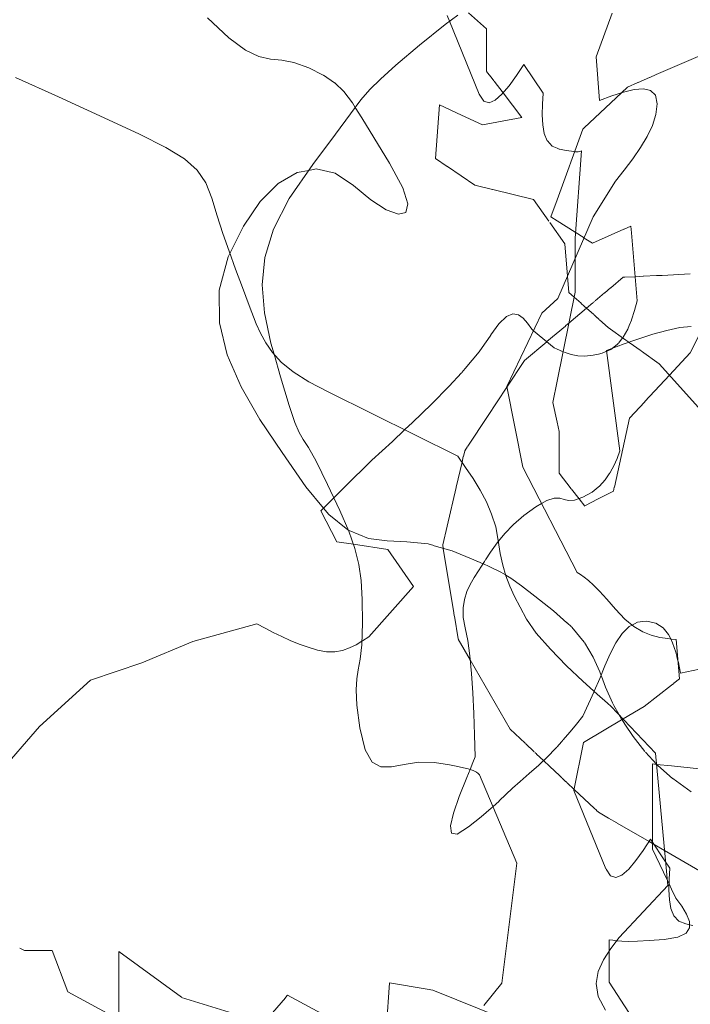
# Model space of a CAD drawing. Header units: millimetres. Extents: x -46876 to 9452, y -13755 to 24767.
# Tile 4 of 55: x -43355 to -40016, y 10719 to 15624. Entities that reach past the tile are written whole.
import ezdxf

# ---------------------------------------------------------------- set-up
doc = ezdxf.new("R2010")
doc.units = ezdxf.units.MM
doc.layers.add('L-PLNT', color=71, linetype='Continuous', lineweight=9)

# ---------------------------------------------------------------- blocks, each defined once
blk = doc.blocks.new('M_RPC Tree - Deciduous - Siberian Crab Apple - 6_1 Meters-4147369-3D - CAPA')
at = {"layer": 'L-PLNT'}
for p, q in [((-43377, 15336.7), (-43162.9, 15240.1)), ((-43162.9, 15240.1), (-42933.9, 15135.1)), ((-42933.9, 15135.1), (-42758.4, 15053.6)), ((-42758.4, 15053.6), (-42628.2, 14988)), ((-42628.2, 14988), (-42535.2, 14931)), ((-42535.2, 14931), (-42471.5, 14874.8)), ((-42471.5, 14874.8), (-42428.8, 14811.9)), ((-42428.8, 14811.9), (-42399.2, 14734.8)), ((-42399.2, 14734.8), (-42372.2, 14647.7)), ((-42372.2, 14647.7), (-42343, 14559.5)), ((-42343, 14559.5), (-42312.2, 14470.5)), ((-42312.2, 14470.5), (-42279.9, 14380.9)), ((-42279.9, 14380.9), (-42246.5, 14290.8)), ((-42246.5, 14290.8), (-42212.5, 14200.3)), ((-42212.5, 14200.3), (-42178.1, 14109.7)), ((-42178.1, 14109.7), (-42155.9, 14062.3)), ((-40068.4, 14090), (-40132.5, 14076.6)), ((-40011.6, 14095.7), (-40068.4, 14090)), ((-42155.9, 14062.3), (-42130.1, 14014.9)), ((-40277, 14032.8), (-40354.2, 14005.4)), ((-40202.5, 14057), (-40276.9, 14032.8)), ((-40132.5, 14076.6), (-40202.5, 14057)), ((-42130.1, 14014.9), (-42096.9, 13966.9)), ((-40370.8, 13999.3), (-40433, 13976.6)), ((-40354.3, 14005.4), (-40369.6, 13999.8)), ((-42096.9, 13966.9), (-42052.6, 13918.5)), ((-40433, 13976.6), (-40365.9, 13476.3)), ((-42052.6, 13918.5), (-41993.5, 13869.4)), ((-41993.5, 13869.4), (-41916, 13819.4)), ((-41916, 13819.4), (-41816.3, 13768.2)), ((-41816.3, 13768.2), (-41173.1, 13449.4)), ((-41173.1, 13449.4), (-41134.6, 13394.1)), ((-40365.9, 13476.3), (-40380.5, 13438.8)), ((-41134.6, 13394.1), (-41097.2, 13338.1)), ((-40396.6, 13401.9), (-40413, 13371)), ((-40380.5, 13438.8), (-40396.6, 13401.9)), ((-40415.6, 13366.1), (-40439, 13331.9)), ((-40413.6, 13369.9), (-40415.3, 13366.7)), ((-41097.2, 13338.1), (-41062.4, 13281.1)), ((-40474.5, 13295), (-40504.9, 13270.8)), ((-40468.3, 13300), (-40473.7, 13295.6)), ((-40439, 13331.9), (-40468.3, 13300)), ((-41062.4, 13281.1), (-41031.2, 13222.3)), ((-40550.3, 13244.9), (-40592.3, 13229.9)), ((-40504.9, 13270.8), (-40550.3, 13244.9)), ((-41031.2, 13222.3), (-41004.9, 13161.1)), ((-40785, 13198), (-40844.8, 13154.6)), ((-40756.6, 13214.3), (-40785, 13198)), ((-40730.7, 13229.2), (-40756.6, 13214.3)), ((-40693, 13241.3), (-40730.7, 13229.2)), ((-40666.2, 13240.9), (-40693, 13241.3)), ((-40644.5, 13234.4), (-40666.2, 13240.9)), ((-40621.8, 13228.6), (-40643.1, 13234.1)), ((-40592.3, 13229.9), (-40621.8, 13228.6)), ((-41004.9, 13161.1), (-40984.8, 13097.1)), ((-40844.8, 13154.6), (-40895.7, 13110.1)), ((-40984.8, 13097.1), (-40972.1, 13029.7)), ((-40897.8, 13107.9), (-40939.4, 13064.7)), ((-40895.7, 13110.1), (-40897.6, 13108.1)), ((-40939.4, 13064.7), (-40971.5, 13025.6)), ((-40977.2, 13018.6), (-41010.6, 12972.1)), ((-40971.5, 13025.6), (-40977.2, 13018.6)), ((-40972.1, 13029.7), (-40962.2, 12964.7)), ((-41010.6, 12972.1), (-41036, 12932.8)), ((-40962.2, 12964.7), (-40949.5, 12906.8)), ((-41055.4, 12901.7), (-41070, 12878.1)), ((-41041, 12925.1), (-41055, 12902.4)), ((-41036.9, 12931.5), (-41041, 12925.1)), ((-40949.5, 12906.8), (-40933.6, 12853.5)), ((-41070, 12878.1), (-41091.3, 12844.9)), ((-40933.6, 12853.5), (-40914.2, 12802.4)), ((-41111.2, 12810.9), (-41128.1, 12774.9)), ((-41091.3, 12844.9), (-41111.2, 12810.9)), ((-41128.1, 12774.9), (-41140.6, 12736.2)), ((-40914.2, 12802.4), (-40891, 12751.1)), ((-41140.6, 12736.2), (-41147.2, 12693.7)), ((-40891, 12751.1), (-40863.5, 12697)), ((-41147.2, 12693.7), (-41146.5, 12646.6)), ((-40863.5, 12697), (-40831.4, 12637.8)), ((-41146.5, 12646.6), (-41137.1, 12593.8)), ((-40831.4, 12637.8), (-40782.8, 12567.7)), ((-40319.4, 12601.3), (-40305.7, 12608.6)), ((-40305.7, 12608.6), (-40278.7, 12623)), ((-40278.7, 12623), (-40252.1, 12625.9)), ((-40252.1, 12625.9), (-40232.1, 12628.1)), ((-40231.8, 12628.2), (-40188.9, 12617.9)), ((-40186.9, 12617.4), (-40151.6, 12594.6)), ((-41137.1, 12593.8), (-41124.1, 12530.7)), ((-40782.8, 12567.7), (-40712.6, 12487.8)), ((-40386.5, 12519.4), (-40355, 12565.9)), ((-40355, 12565.9), (-40319.4, 12601.3)), ((-40151.6, 12594.6), (-40124.5, 12561.6)), ((-40124.5, 12561.6), (-40113.2, 12539.3)), ((-41124.1, 12530.7), (-41113.9, 12454.3)), ((-40414.8, 12464.7), (-40386.5, 12519.4)), ((-40113.2, 12539.3), (-40103.8, 12520.5)), ((-40103.8, 12520.5), (-40087.9, 12473.4)), ((-40712.6, 12487.8), (-40631.6, 12405.4)), ((-40441.2, 12404.5), (-40414.8, 12464.7)), ((-40087.9, 12473.4), (-40082.9, 12453.1)), ((-41113.9, 12454.3), (-41105.8, 12366.9)), ((-40082.4, 12451.4), (-40077.3, 12430.4)), ((-40077.3, 12430.4), (-40075.2, 12422.2)), ((-40075.2, 12422.2), (-40064.2, 12369)), ((-40064.2, 12369), (-39840, 12415.8)), ((-41105.8, 12366.9), (-41099.5, 12270.8)), ((-40631.6, 12405.4), (-40550.2, 12328.2)), ((-40466.5, 12341.6), (-40441.2, 12404.5)), ((-40550.2, 12328.2), (-40479, 12263.8)), ((-40495, 12278.3), (-40466.5, 12341.6)), ((-41099.5, 12270.8), (-41094.5, 12168.1)), ((-40550.3, 12155.2), (-40495.2, 12277.8)), ((-40479, 12263.8), (-40428.5, 12219.6)), ((-40428.5, 12219.6), (-40409.3, 12203.1)), ((-41094.5, 12168.1), (-41090.4, 12060.9)), ((-40409.3, 12203.1), (-40188.3, 11970.3)), ((-40582.8, 12115), (-40550.3, 12155.2)), ((-40649.1, 12036), (-40616, 12074.8)), ((-40616, 12074.8), (-40614.3, 12076.8)), ((-40613.9, 12077.3), (-40582.8, 12115)), ((-41090.4, 12060.9), (-41086.7, 11951.6)), ((-40668.7, 12014.2), (-40655.4, 12029)), ((-40655.3, 12029), (-40650.6, 12034.3)), ((-40727.3, 11952.3), (-40687.5, 11993.5)), ((-40687.5, 11993.5), (-40680.9, 12000.8)), ((-40679.4, 12002.4), (-40668.9, 12014)), ((-40188.3, 11970.3), (-40128, 11310.4)), ((-41098.3, 11923.7), (-41112.7, 11889)), ((-41086.7, 11951.6), (-41098.1, 11924.1)), ((-40770.7, 11910.5), (-40727.3, 11952.3)), ((-41112.7, 11889), (-41129.1, 11849.3)), ((-40818.5, 11868.2), (-40770.7, 11910.5)), ((-41129.1, 11849.3), (-41166.7, 11753.7)), ((-40900.4, 11795.2), (-40863.4, 11829)), ((-40863.4, 11829), (-40818.5, 11868.2)), ((-40933.8, 11763.6), (-40900.4, 11795.2)), ((-41166.7, 11753.7), (-41194.9, 11671.1)), ((-40999.2, 11703.5), (-40968.1, 11731.5)), ((-40967.2, 11732.4), (-40933.8, 11763.6)), ((-41057, 11653.8), (-41007.7, 11695.9)), ((-41007.7, 11695.9), (-40999.2, 11703.5)), ((-41194.9, 11671.1), (-41209.2, 11608.1)), ((-41120.3, 11602.4), (-41057, 11653.8)), ((-41209.2, 11608.1), (-41204.6, 11571.3)), ((-41176.5, 11567.2), (-41120.3, 11602.4)), ((-41204.6, 11571.3), (-41176.5, 11567.2)), ((-40128, 11310.4), (-40369.2, 11051.3)), ((-40369.2, 11051.3), (-40411.4, 10996.3)), ((-40411.4, 10996.3), (-40448.3, 10940.4)), ((-40448.3, 10940.4), (-40474.6, 10882.7)), ((-40474.6, 10882.7), (-40485.2, 10822.2)), ((-40485.2, 10822.2), (-40474.6, 10758.1)), ((-40474.6, 10758.1), (-40437.7, 10689.5))]:
    blk.add_line(p, q, dxfattribs=at)
blk = doc.blocks.new('M_RPC Tree - Deciduous - Scarlet Oak - 12_5 Meters-4147365-3D - CAPA')
at = {"layer": 'L-PLNT'}
for p, q in [((-42313.7, 15533.1), (-42420.4, 15633.9)), ((-41363.5, 15497.9), (-41237, 15599.8)), ((-41237, 15599.8), (-41172.7, 15647)), ((-42230.6, 15472.7), (-42313.7, 15533.1)), ((-42163.9, 15441.5), (-42230.6, 15472.7)), ((-41481.4, 15397), (-41363.5, 15497.9)), ((-42106.3, 15428.4), (-42163.9, 15441.5)), ((-42050.6, 15422.1), (-42106.3, 15428.4)), ((-41989.3, 15411.2), (-42050.6, 15422.1)), ((-41915.4, 15384.6), (-41989.3, 15411.2)), ((-41843.3, 15347.9), (-41915.4, 15384.6)), ((-41559, 15328.7), (-41481.4, 15397)), ((-41787.8, 15310.5), (-41842.8, 15347.6)), ((-41741.9, 15266.5), (-41786.4, 15309.1)), ((-41612.1, 15276.7), (-41559, 15328.7)), ((-41698.7, 15210.1), (-41741.9, 15266.5)), ((-41656.6, 15224.4), (-41612.1, 15276.7)), ((-41708.2, 15155.7), (-41656.6, 15224.4)), ((-41684.2, 15187.6), (-41698.7, 15210.1)), ((-41651, 15135.7), (-41684.2, 15187.6)), ((-41782.8, 15053.9), (-41708.2, 15155.7)), ((-41591.9, 15037.4), (-41651, 15135.7)), ((-41896.1, 14902.7), (-41782.8, 15053.9)), ((-41514.3, 14909.5), (-41591.9, 15037.4)), ((-42013, 14732.8), (-41896.1, 14902.7)), ((-41974, 14862.6), (-41916.2, 14873.6)), ((-41916.2, 14873.6), (-41878.6, 14880.7)), ((-41878.6, 14880.7), (-41784, 14860)), ((-41447.8, 14786.9), (-41514.3, 14909.5)), ((-42067.7, 14807.7), (-41974, 14862.6)), ((-41784, 14860), (-41692.6, 14798.6)), ((-42157.6, 14718), (-42067.7, 14807.7)), ((-41692.6, 14798.6), (-41606.3, 14726.3)), ((-41422.4, 14706.2), (-41447.8, 14786.9)), ((-42241.3, 14595.6), (-42157.6, 14718)), ((-42090.6, 14581), (-42013, 14732.8)), ((-41606.3, 14726.3), (-41529.9, 14677.2)), ((-41529.9, 14677.2), (-41469.6, 14655)), ((-41431.7, 14663.4), (-41422.4, 14706.2)), ((-41469.6, 14655), (-41431.7, 14663.4)), ((-42308.1, 14459.3), (-42241.3, 14595.6)), ((-42133.8, 14440.3), (-42090.6, 14581)), ((-42361.3, 14276.9), (-42316.4, 14442.4)), ((-42316.4, 14442.4), (-42308.1, 14459.3)), ((-42147.2, 14303.5), (-42133.8, 14440.3)), ((-42360.6, 14114.9), (-42361.3, 14276.9)), ((-42135.8, 14163.5), (-42147.2, 14303.5)), ((-42104.2, 14013.2), (-42135.8, 14163.5)), ((-42321.8, 13954.7), (-42360.6, 14114.9)), ((-42088.7, 13958), (-42104.2, 14013.2)), ((-42252.7, 13796), (-42321.8, 13954.7)), ((-42057.2, 13845.6), (-42088.7, 13958)), ((-42013.6, 13702.6), (-42057.2, 13845.6)), ((-42158.8, 13632.9), (-42252.1, 13794.7)), ((-41984.5, 13617.1), (-42013.6, 13702.6)), ((-42049, 13467.9), (-42158.8, 13632.9)), ((-41963.3, 13567.8), (-41984.5, 13617.1)), ((-41943.1, 13533.5), (-41963.3, 13567.8)), ((-41917.2, 13493.1), (-41943.1, 13533.5)), ((-41879.1, 13425.5), (-41917.2, 13493.1)), ((-41930.2, 13297.8), (-42049, 13467.9)), ((-41821.8, 13309.3), (-41879.1, 13425.5)), ((-41842.5, 13190.8), (-41930.2, 13297.8)), ((-41761.5, 13178.8), (-41821.8, 13309.3)), ((-41816.6, 13159.1), (-41842.5, 13190.8)), ((-41720.4, 13083.4), (-41816.6, 13159.1)), ((-41717, 13075.6), (-41761.5, 13178.8)), ((-41714.5, 13078.8), (-41720.4, 13083.4)), ((-41685.9, 12989.6), (-41717, 13075.6)), ((-41618.8, 13040.3), (-41714.5, 13078.8)), ((-41524.7, 13027.3), (-41618.8, 13040.3)), ((-41427.3, 13023.5), (-41524.7, 13027.3)), ((-41321.4, 13012.4), (-41427, 13023.4)), ((-41292.9, 13004.1), (-41321.4, 13012.4)), ((-41202.4, 12977.8), (-41292, 13003.8)), ((-41665.9, 12910.9), (-41685.9, 12989.6)), ((-41094.2, 12933.5), (-41202.4, 12977.8)), ((-41654.6, 12829.6), (-41665.9, 12910.9)), ((-41074.7, 12925.2), (-41094.2, 12933.5)), ((-41048, 12913.8), (-41073.2, 12924.5)), ((-41016.6, 12900.3), (-41046.3, 12913)), ((-40958.5, 12871.9), (-41016.6, 12900.3)), ((-40935.2, 12857.9), (-40958.5, 12871.9)), ((-40908.7, 12841.9), (-40934.9, 12857.7)), ((-41649.6, 12735.7), (-41654.6, 12829.6)), ((-40856, 12804.2), (-40908.7, 12841.9)), ((-40789.3, 12752.3), (-40856, 12804.2)), ((-41648.4, 12619.2), (-41649.6, 12735.7)), ((-40697.4, 12680.1), (-40789.3, 12752.3)), ((-40630.1, 12620.2), (-40697.4, 12680.1)), ((-41651.7, 12510.7), (-41648.4, 12619.2)), ((-40606.9, 12599.5), (-40629.2, 12619.4)), ((-40544, 12523.8), (-40606, 12598.7)), ((-41659.5, 12437.8), (-41651.7, 12510.7)), ((-40499, 12448.2), (-40542.6, 12522.2)), ((-41668.9, 12385.8), (-41659.5, 12437.8)), ((-40466.9, 12374.7), (-40499, 12448.2)), ((-41676.7, 12340.2), (-41668.9, 12385.8)), ((-40460.1, 12357.4), (-40466.9, 12374.7)), ((-41680, 12286.4), (-41676.7, 12340.2)), ((-40459, 12354.4), (-40460.1, 12357.4)), ((-40437.8, 12299.6), (-40458.7, 12353.7)), ((-41675.7, 12209.7), (-41680, 12286.4)), ((-40403.6, 12220.7), (-40437.8, 12299.6)), ((-40396.5, 12208.2), (-40403.6, 12220.7)), ((-41660.8, 12095.6), (-41675.7, 12209.7)), ((-40372.4, 12165.3), (-40396, 12207.3)), ((-40370.9, 12162.6), (-40372.2, 12165)), ((-40356.4, 12136.8), (-40370.9, 12162.6)), ((-40341.7, 12114.9), (-40355.8, 12135.8)), ((-41635, 11986.4), (-41660.8, 12095.6)), ((-40299.5, 12052.5), (-40341.1, 12114)), ((-40241.9, 11978), (-40299.5, 12052.5)), ((-41600.1, 11926.1), (-41635, 11986.4)), ((-40183.3, 11914.9), (-40239.1, 11974.9)), ((-41556.1, 11902.2), (-41600.1, 11926.1)), ((-41369.5, 11925.5), (-41440.8, 11914.3)), ((-41289.1, 11923.6), (-41369.5, 11925.5)), ((-41215, 11911.7), (-41289.1, 11923.6)), ((-41503, 11902.4), (-41556.1, 11902.2)), ((-41440.8, 11914.3), (-41503, 11902.4)), ((-41172.7, 11903.6), (-41215, 11911.7)), ((-41160.4, 11901.3), (-41172.7, 11903.6)), ((-41122.1, 11892.1), (-41160.4, 11901.3)), ((-41096.7, 11883.8), (-41122.1, 11892.1)), ((-41081.1, 11876.2), (-41096.7, 11883.8)), ((-41072, 11869.1), (-41081.1, 11876.2)), ((-40178.1, 11909.2), (-40182.9, 11914.4)), ((-40104.3, 11844.6), (-40178.1, 11909.2)), ((-41066.1, 11862.2), (-41072, 11869.1)), ((-40880.3, 11421.9), (-41066.1, 11862.2)), ((-40012, 11777.9), (-40103.1, 11843.5)), ((-40954.7, 10825), (-40880.3, 11421.9)), ((-41044.5, 10713.7), (-40954.7, 10825))]:
    blk.add_line(p, q, dxfattribs=at)
blk = doc.blocks.new('M_RPC Tree - Deciduous - Red Maple - 9 Meters-V39-3D - CAPA')
at = {"layer": 'L-PLNT'}
for p, q in [((-41030.6, 15578.6), (-41120.1, 15658.7)), ((-40483.9, 15438.8), (-40404.2, 15657.2)), ((-41030.6, 15408.3), (-41030.6, 15578.6)), ((-41030.6, 15367.7), (-41030.6, 15407.6)), ((-40467.9, 15221.7), (-40483.9, 15438.8)), ((-41003.1, 15330.7), (-41030.6, 15366.6)), ((-40994.5, 15319.5), (-41003, 15330.6)), ((-40948.2, 15259.1), (-40993.2, 15317.8)), ((-40854.7, 15137.1), (-40948.2, 15259.1)), ((-40348.5, 15263.6), (-40406.9, 15244.2)), ((-40295, 15276.8), (-40348.5, 15263.6)), ((-40249.1, 15280.6), (-40295, 15276.8)), ((-40213.1, 15272), (-40249.1, 15280.6)), ((-40189.7, 15247.8), (-40213.1, 15272)), ((-40406.9, 15244.2), (-40467.9, 15221.7)), ((-40181.4, 15205), (-40189.7, 15247.8)), ((-41284.7, 14933), (-41265.1, 15199.4)), ((-41265.1, 15199.4), (-41155.3, 15148.7)), ((-40187.4, 15151.4), (-40181.4, 15205)), ((-41155.1, 15148.6), (-41050.1, 15100.2)), ((-41050.1, 15100.2), (-40854.7, 15137.1)), ((-40204.3, 15097.1), (-40187.4, 15151.4)), ((-40230.2, 15042.2), (-40204.3, 15097.1)), ((-40263.4, 14986.9), (-40230.2, 15042.2)), ((-40302, 14931.2), (-40263.4, 14986.9)), ((-41225.7, 14893), (-41284.7, 14933)), ((-40344.3, 14875.3), (-40302, 14931.2)), ((-41089.2, 14800.4), (-41225.3, 14892.7)), ((-40388.3, 14819.3), (-40344.3, 14875.3)), ((-40499.8, 14641.8), (-40388.3, 14819.3)), ((-41001.3, 14778.8), (-41089.2, 14800.4)), ((-40796.1, 14728.5), (-40999.7, 14778.4)), ((-40720, 14621.2), (-40796.1, 14728.5)), ((-40674.9, 14235.7), (-40499.8, 14641.8)), ((-40639.7, 14508), (-40714.8, 14613.8)), ((-40626.8, 14347.3), (-40639.7, 14508)), ((-40620.2, 14265.9), (-40626.8, 14347.3)), ((-40754.5, 14162.2), (-40674.9, 14235.7)), ((-40594.2, 14242.6), (-40620.2, 14265.9)), ((-40559.8, 14211.8), (-40594.2, 14242.6)), ((-40543.9, 14197.6), (-40558.4, 14210.6)), ((-40496.2, 14154.8), (-40543.9, 14197.6)), ((-40929.6, 13797.6), (-40754.5, 14162.2)), ((-40478.9, 14139.4), (-40495.2, 14153.9)), ((-40468.9, 14130.4), (-40478, 14138.5)), ((-40424.8, 14090.9), (-40468.2, 14129.8)), ((-40337.1, 14028.5), (-40424.8, 14090.9)), ((-40321.2, 14017.1), (-40336.7, 14028.1)), ((-40260.7, 13974), (-40320, 14016.3)), ((-40170.7, 13909.9), (-40259.2, 13973)), ((-39975.2, 13692.5), (-40170.7, 13909.9)), ((-40850, 13395.1), (-40929.6, 13797.6)), ((-40579.4, 12871.1), (-40850, 13395.1)), ((-40562.1, 12859.9), (-40579.4, 12871.1)), ((-40543.6, 12846.9), (-40562.1, 12859.9)), ((-40522.6, 12830.1), (-40543.6, 12846.9)), ((-40497.8, 12807.6), (-40522.6, 12830.1)), ((-40468, 12777.6), (-40497.8, 12807.6)), ((-40431.9, 12738.2), (-40468, 12777.6)), ((-40388.3, 12687.5), (-40431.9, 12738.2)), ((-40341.5, 12637.7), (-40388.3, 12687.5)), ((-40296.3, 12601), (-40341.5, 12637.7)), ((-40252.6, 12575.1), (-40296.3, 12601)), ((-40209.9, 12557.8), (-40252.6, 12575.1)), ((-40168.1, 12547.1), (-40209.9, 12557.8)), ((-40126.8, 12540.7), (-40168.1, 12547.1)), ((-40108.6, 12538.8), (-40126.8, 12540.7)), ((-40085.8, 12536.5), (-40108.6, 12538.8)), ((-40069.9, 12340), (-40085.8, 12536.5)), ((-40108.6, 12309.8), (-40098.2, 12317.9)), ((-40097.6, 12318.4), (-40069.9, 12340)), ((-40245.1, 12203.1), (-40108.6, 12309.8)), ((-40350, 12140.6), (-40245.1, 12203.1)), ((-40547.5, 12023), (-40350, 12140.6)), ((-40595.3, 11784.3), (-40547.5, 12023)), ((-40436.1, 11393.3), (-40595.3, 11784.3)), ((-40213.2, 11541.3), (-40250.6, 11486)), ((-40138.9, 11429.5), (-40213.2, 11541.3)), ((-40250.6, 11486), (-40287.3, 11435)), ((-40287.3, 11435), (-40322.6, 11392.6)), ((-40117.7, 11397.7), (-40138.9, 11429.5)), ((-40413.3, 11359), (-40435.2, 11391.9)), ((-40322.6, 11392.6), (-40355.9, 11362.9)), ((-40120.8, 11342.5), (-40117.7, 11397.7)), ((-40386.3, 11350.3), (-40412.8, 11358.8)), ((-40355.9, 11362.9), (-40386.3, 11350.3)), ((-40122.1, 11289.3), (-40120.8, 11342.5)), ((-40119.8, 11239.9), (-40122.1, 11289.3)), ((-40112, 11196.3), (-40119.8, 11239.9)), ((-40108.6, 11188.1), (-40112, 11196.3)), ((-40097, 11160.4), (-40108.6, 11188.1)), ((-40073, 11134.1), (-40097, 11160.4)), ((-40038.1, 11119.4), (-40073, 11134.1)), ((-40019.4, 11115.8), (-40038.1, 11119.4)), ((-40002.3, 11112.5), (-40019.4, 11115.8))]:
    blk.add_line(p, q, dxfattribs=at)
blk = doc.blocks.new('M_RPC Tree - Deciduous - Red Maple - 9 Meters-V40-3D - CAPA')
at = {"layer": 'L-PLNT'}
for p, q in [((-41214.6, 15616.2), (-41226.1, 15644.5)), ((-41066.9, 15253.5), (-41214.6, 15616.2)), ((-40844.1, 15401.5), (-40881.5, 15346.2)), ((-40748.5, 15257.9), (-40844.1, 15401.5)), ((-40881.5, 15346.2), (-40918.2, 15295.2)), ((-40918.2, 15295.2), (-40953.5, 15252.8)), ((-40751.7, 15202.7), (-40748.5, 15257.9)), ((-41044.1, 15219.2), (-41066.9, 15253.5)), ((-41017.2, 15210.5), (-41044.1, 15219.2)), ((-40986.7, 15223.1), (-41017.2, 15210.5)), ((-40953.5, 15252.8), (-40986.7, 15223.1)), ((-40753, 15149.5), (-40751.7, 15202.7)), ((-40750.6, 15100.1), (-40753, 15149.5)), ((-40742.9, 15056.5), (-40750.6, 15100.1)), ((-40727.9, 15020.6), (-40742.9, 15056.5)), ((-40703.8, 14994.3), (-40727.6, 15020.3)), ((-40679.3, 14984), (-40703.8, 14994.3)), ((-40668.9, 14979.6), (-40679, 14983.9)), ((-40633.1, 14972.8), (-40667.4, 14979.3)), ((-40606.5, 14968.5), (-40633.1, 14972.8)), ((-40587.5, 14966.4), (-40606.5, 14968.5)), ((-40589.4, 14535.7), (-40557.5, 14970.8)), ((-40574.6, 14966), (-40587.5, 14966.4)), ((-40566.4, 14966.9), (-40574.6, 14966)), ((-40561.2, 14968.6), (-40566.4, 14966.9)), ((-40557.5, 14970.8), (-40561.2, 14968.6)), ((-40589.4, 14476.7), (-40589.4, 14535.7)), ((-40589.4, 14434.1), (-40589.4, 14475.9)), ((-40589.4, 14266.7), (-40589.4, 14434.1)), ((-40350.7, 14340.8), (-40412, 14289)), ((-40350.7, 14340.8), (-40341.1, 14341.3)), ((-40341, 14341.3), (-40291.4, 14343.8)), ((-40290.4, 14343.8), (-40249.8, 14345.9)), ((-40249.1, 14345.9), (-40184.5, 14349.2)), ((-40182.9, 14349.2), (-40170.9, 14349.8)), ((-40169.7, 14349.9), (-40157.8, 14350.5)), ((-40156.3, 14350.6), (-40015.8, 14357.6)), ((-40413.2, 14288.1), (-40441.4, 14264.2)), ((-40679.3, 13822.7), (-40589.4, 14266.7)), ((-40442.9, 14263), (-40489.8, 14223.4)), ((-40532.5, 14187.3), (-40620.5, 14113)), ((-40501.5, 14213.4), (-40532.5, 14187.3)), ((-40496.5, 14217.7), (-40500.2, 14214.6)), ((-40492.7, 14220.9), (-40495.2, 14218.8)), ((-40638, 14098.2), (-40729.4, 14021)), ((-40626.9, 14107.6), (-40636.8, 14099.2)), ((-40620.5, 14113), (-40626.6, 14107.8)), ((-39952.6, 14089.3), (-40016.2, 13964.2)), ((-40730.4, 14020.1), (-40841, 13926.8)), ((-40016.2, 13964.2), (-40119.6, 13853.1)), ((-40841, 13926.8), (-40928.9, 13794)), ((-40119.6, 13853.1), (-40242.2, 13721.4)), ((-40928.9, 13794), (-41025.6, 13648)), ((-40700.8, 13716.7), (-40679.3, 13822.7)), ((-40679.3, 13619.2), (-40700.8, 13716.7)), ((-40242.5, 13721.1), (-40318.7, 13639.2)), ((-41025.8, 13647.7), (-41124.2, 13499.2)), ((-40318.7, 13639.2), (-40393.9, 13296)), ((-40668.9, 13572.3), (-40679.3, 13619.2)), ((-40668.9, 13456.4), (-40668.9, 13572.3)), ((-41124.7, 13498.4), (-41139.3, 13476.4)), ((-41146.1, 13447.4), (-41152.5, 13419.8)), ((-41139.3, 13476.4), (-41145.7, 13448.8)), ((-40668.9, 13365.3), (-40668.9, 13454.8)), ((-41152.5, 13419.8), (-41181.7, 13295)), ((-40608.5, 13287.6), (-40668.9, 13365.3)), ((-41182, 13293.6), (-41226.8, 13101.4)), ((-40394.1, 13295), (-40398.3, 13275.9)), ((-40569.9, 13237.9), (-40607.3, 13286)), ((-40398.3, 13275.9), (-40473.7, 13236.7)), ((-40541.6, 13201.5), (-40569.9, 13237.9)), ((-40474.1, 13236.5), (-40540.6, 13202)), ((-41226.9, 13101.2), (-41248.7, 13007.9)), ((-41248.7, 13007.9), (-41245.8, 12990.4)), ((-41245.8, 12990.4), (-41193.5, 12669.9)), ((-41193.3, 12668.9), (-41191, 12654.6)), ((-41190.6, 12652.4), (-41172.2, 12539.5)), ((-41171.4, 12538.2), (-41112.1, 12435.4)), ((-41112.1, 12435.4), (-40912.6, 12089.5)), ((-40912.6, 12089.5), (-40838.1, 12019.3)), ((-40836.6, 12018), (-40792.5, 11976.5)), ((-40789.6, 11973.8), (-40782.1, 11966.7)), ((-40780.9, 11965.6), (-40746.8, 11933.5)), ((-40746.8, 11933.5), (-40715.2, 11903.8)), ((-40714.4, 11903), (-40667.4, 11858.9)), ((-40666.8, 11858.2), (-40655.6, 11847.7)), ((-40653.9, 11846.1), (-40650.1, 11842.6)), ((-40649.8, 11842.3), (-40636.5, 11829.7)), ((-40635.6, 11828.9), (-40630.4, 11824)), ((-40629, 11822.7), (-40594.2, 11789.9)), ((-40592.2, 11788), (-40495.2, 11696.8)), ((-40494, 11695.7), (-40483.5, 11685.8)), ((-40482.4, 11684.8), (-40473.1, 11676.1)), ((-40473.1, 11676.1), (-40423.3, 11647.1)), ((-40423.1, 11647), (-40381.9, 11623)), ((-40380.5, 11622.2), (-40221.2, 11529.5)), ((-40221.2, 11529.5), (-40204.2, 11519.7)), ((-40204.2, 11519.7), (-40195.4, 11514.5)), ((-40195.4, 11514.5), (-40143.9, 11484.6)), ((-40143.9, 11484.6), (-39856.6, 11317.5))]:
    blk.add_line(p, q, dxfattribs=at)
blk = doc.blocks.new('M_RPC Tree - Deciduous - Red Maple - 9 Meters-V41-3D - CAPA')
at = {"layer": 'L-PLNT'}
for p, q in [((-39882.2, 15481.3), (-40057.3, 15406.4)), ((-40057.3, 15406.4), (-40185.1, 15350.9)), ((-40276.2, 15311.3), (-40327.9, 15288.8)), ((-40219, 15336.2), (-40275.1, 15311.8)), ((-40186.3, 15350.4), (-40218, 15336.6)), ((-40358.2, 15260.3), (-40543.9, 15085.2)), ((-40327.9, 15288.8), (-40358, 15260.5)), ((-40550.8, 15078.8), (-40679.3, 14726.1)), ((-40543.9, 15085.2), (-40550.8, 15078.8)), ((-40679.3, 14726.1), (-40710, 14641.9)), ((-40710, 14641.9), (-40679.3, 14622.4)), ((-40679.3, 14622.4), (-40545, 14537)), ((-40503, 14510.3), (-40346.1, 14580.5)), ((-40345.5, 14580.7), (-40312, 14595.7)), ((-40312, 14595.7), (-40309.1, 14562.5)), ((-40543.9, 14536.3), (-40503, 14510.3)), ((-40309.1, 14562.1), (-40280.1, 14223.6)), ((-40280.1, 14223.6), (-40294, 14174.9)), ((-40931, 14144.8), (-40968.4, 14109.4)), ((-40899.2, 14158.3), (-40931, 14144.8)), ((-40871.9, 14154.5), (-40899.2, 14158.3)), ((-40847.9, 14137.5), (-40871.9, 14154.5)), ((-40826.1, 14111.8), (-40847.9, 14137.5)), ((-40309.3, 14127.6), (-40320.2, 14100.7)), ((-40294, 14174.9), (-40308.9, 14128.9)), ((-40968.4, 14109.4), (-41008.4, 14053.5)), ((-40805.5, 14081.8), (-40826.1, 14111.8)), ((-40796.6, 14074.5), (-40805.5, 14081.8)), ((-40327.3, 14083.1), (-40349.6, 14043)), ((-40320.2, 14100.6), (-40327.3, 14083.1)), ((-41012.4, 14047.9), (-41051.9, 13991.7)), ((-41008.7, 14053), (-41012.4, 14047.9)), ((-40694, 13990.2), (-40796.6, 14074.5)), ((-40352.5, 14039.4), (-40372.4, 14014.7)), ((-40351, 14041.2), (-40352.5, 14039.4)), ((-41052.4, 13991), (-41067.6, 13969.3)), ((-40679.3, 13983.4), (-40694, 13990.2)), ((-40666.6, 13977.5), (-40679.3, 13983.4)), ((-40412.1, 13981.2), (-40435.1, 13971.2)), ((-40404.9, 13986.9), (-40412.1, 13981.2)), ((-40377.4, 14008.5), (-40404.9, 13986.9)), ((-40373.5, 14013.3), (-40377.4, 14008.5)), ((-41067.6, 13969.3), (-41136.2, 13886.2)), ((-40656.5, 13973.3), (-40666.6, 13977.5)), ((-40638.3, 13965.8), (-40655.8, 13973)), ((-40608.4, 13956.4), (-40638.3, 13965.8)), ((-40576, 13950.2), (-40608.4, 13956.4)), ((-40541.6, 13948.5), (-40576, 13950.2)), ((-40500.2, 13952.2), (-40540.2, 13948.4)), ((-40473.4, 13958.3), (-40500.2, 13952.2)), ((-40455.3, 13962.5), (-40472.7, 13958.5)), ((-40436.2, 13970.7), (-40455.3, 13962.5)), ((-41136.2, 13886.2), (-41153.7, 13867.1)), ((-41155.3, 13865.4), (-41215.9, 13799.3)), ((-41215.9, 13799.3), (-41304.5, 13709.4)), ((-41304.5, 13709.4), (-41399.7, 13617.3)), ((-41399.7, 13617.3), (-41437.4, 13581.9)), ((-41438.4, 13580.9), (-41499.5, 13523.6)), ((-41499.5, 13523.6), (-41550.5, 13476.4)), ((-41550.6, 13476.2), (-41601.5, 13429.2)), ((-41601.5, 13429.2), (-41737, 13295.1)), ((-41737.2, 13295), (-41790.7, 13242)), ((-41790.7, 13242), (-41856.2, 13177.3)), ((-41856.2, 13177.3), (-41776.6, 13023.2)), ((-41776.6, 13023.2), (-41693.6, 13010.8)), ((-41693.6, 13010.8), (-41521.9, 12985.3)), ((-41521.9, 12985.3), (-41394.5, 12800.8)), ((-41394.5, 12800.8), (-41617.4, 12549.3)), ((-42174.6, 12614.1), (-42492.9, 12526.9)), ((-42133.6, 12592.5), (-42174.6, 12614.1)), ((-42092.3, 12571.3), (-42133.6, 12592.5)), ((-42050.5, 12550.9), (-42092.3, 12571.3)), ((-42492.9, 12526.9), (-42747.7, 12419.9)), ((-42007.8, 12531.5), (-42050.5, 12550.9)), ((-41964.1, 12513.7), (-42007.8, 12531.5)), ((-41918.9, 12497.6), (-41964.1, 12513.7)), ((-41679.7, 12510.4), (-41712.6, 12494.3)), ((-41651.2, 12527.4), (-41679.7, 12510.4)), ((-41648.2, 12529.2), (-41651.2, 12527.4)), ((-41617.4, 12549.3), (-41648.2, 12529.2)), ((-41872.1, 12483.7), (-41918.9, 12497.6)), ((-41826.7, 12475.6), (-41872.1, 12483.7)), ((-41785.4, 12475.5), (-41826.7, 12475.6)), ((-41747.6, 12482.2), (-41785.4, 12475.5)), ((-41712.6, 12494.3), (-41747.6, 12482.2)), ((-42747.7, 12419.9), (-43002.4, 12333.5)), ((-43002.4, 12333.5), (-43257.1, 12102.4)), ((-43257.1, 12102.4), (-43607.3, 11704.3)), ((-40204.2, 11916.6), (-40204.2, 11527.8)), ((-40183.4, 11914.5), (-40204.2, 11916.6)), ((-40108.6, 11906.9), (-40183.2, 11914.4)), ((-39969.7, 11893), (-40108.6, 11906.9)), ((-40204.2, 11527.8), (-40204.2, 11492.7)), ((-40204.2, 11492.7), (-40130.6, 11338.9)), ((-40130.6, 11338.9), (-40121.4, 11319.6)), ((-40121.4, 11319.6), (-40108.6, 11293)), ((-40108.6, 11293), (-40087, 11247.8)), ((-40087, 11247.8), (-40058.4, 11207.3)), ((-40058.4, 11207.3), (-40034.5, 11168.1)), ((-40034.5, 11168.1), (-40019.8, 11131.7)), ((-40019, 11099.5), (-40036.5, 11072.9)), ((-40019.8, 11131.7), (-40019, 11099.5)), ((-40419.2, 11041), (-40419.2, 10984.4)), ((-40402, 11037.9), (-40419.2, 11041)), ((-40382.1, 11035.2), (-40402, 11037.9)), ((-40145.6, 11041.8), (-40220.3, 11036.4)), ((-40077.2, 11053.2), (-40145.6, 11041.8)), ((-40036.5, 11072.9), (-40077.2, 11053.2)), ((-43331.2, 10987.2), (-43355.1, 10998.2)), ((-40356.7, 11033.3), (-40381.6, 11035.1)), ((-40323, 11032.6), (-40356.7, 11033.3)), ((-40278.5, 11033.5), (-40323, 11032.6)), ((-40220.3, 11036.4), (-40278.5, 11033.5)), ((-43194.4, 10987.6), (-43331.2, 10987.2)), ((-43116.3, 10782), (-43194.4, 10987.6)), ((-42862.2, 10982.5), (-42862.2, 10643.4)), ((-42550.3, 10753.9), (-42862.2, 10982.5)), ((-40419.2, 10984.4), (-40419.2, 10829.1)), ((-41513.7, 10825.9), (-41533.2, 10538.3)), ((-41326.5, 10794.9), (-41513.7, 10825.9)), ((-41298.7, 10790.2), (-41326.5, 10794.9)), ((-40419.2, 10829.1), (-40321.5, 10678)), ((-42862.2, 10643.4), (-43116.3, 10782)), ((-42139.1, 10627.4), (-42549.5, 10753.3)), ((-42032, 10752.1), (-42139.1, 10627.4)), ((-42021.8, 10763.9), (-42031.8, 10752.3)), ((-41748.2, 10616.4), (-42021.8, 10763.9)), ((-40946.9, 10649), (-41298.7, 10790.2))]:
    blk.add_line(p, q, dxfattribs=at)

msp = doc.modelspace()

# ---------------------------------------------------------------- block references
at = {"layer": 'L-PLNT'}
for name in ['M_RPC Tree - Deciduous - Red Maple - 9 Meters-V40-3D - CAPA', 'M_RPC Tree - Deciduous - Red Maple - 9 Meters-V39-3D - CAPA', 'M_RPC Tree - Deciduous - Red Maple - 9 Meters-V41-3D - CAPA', 'M_RPC Tree - Deciduous - Scarlet Oak - 12_5 Meters-4147365-3D - CAPA', 'M_RPC Tree - Deciduous - Siberian Crab Apple - 6_1 Meters-4147369-3D - CAPA']:
    msp.add_blockref(name, (0, 0), dxfattribs=at)

doc.saveas('drawing.dxf')
